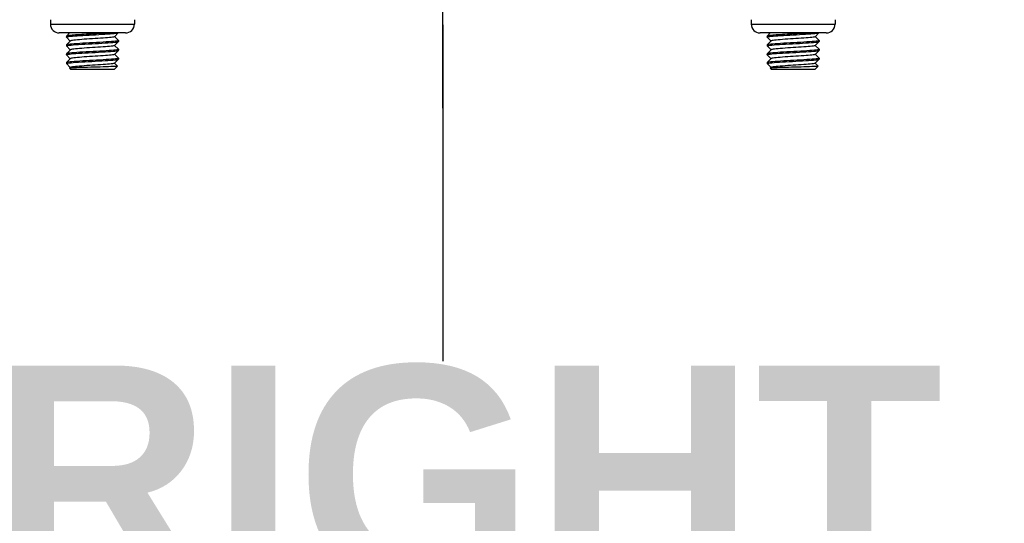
# Model space of a CAD drawing. Header units: inches. Extents: x 0 to 186, y -11 to 121.
# Tile 40 of 93: x 120.27 to 126.27, y 27.38 to 30.46. Entities that reach past the tile are written whole.
import ezdxf

# ---------------------------------------------------------------- set-up
doc = ezdxf.new("R2010")
doc.units = ezdxf.units.IN
doc.header["$LTSCALE"] = 11.141211
doc.header["$MEASUREMENT"] = 0
for name, color, linetype, lineweight in [('Dimensions(ANSI)', 7, 'Continuous', 25), ('Symbols(ANSI)', 7, 'Continuous', 25), ('Visible Edges(ANSI)', 7, 'Continuous', 25), ('Visible Tangent Edges(ANSI)', 7, 'Continuous', 25)]:
    doc.layers.add(name, color=color, linetype=linetype, lineweight=lineweight)
doc.styles.add('Dimension-ANSI', font='arialbd.ttf')
doc.dimstyles.new('INCH-ANSI', dxfattribs={"dimscale": 11.141211, "dimtxt": 0.12, "dimasz": 0.098425, "dimexe": 0.04, "dimexo": 0.04, "dimgap": 0.031496, "dimtad": 0, "dimtih": 1, "dimtoh": 1, "dimdec": 3, "dimzin": 0, "dimdsep": 46, "dimtxsty": 'Dimension-ANSI', "dimcen": 0.09, "dimdle": 0.312, "dimclrd": 179, "dimclre": 179, "dimclrt": 7, "dimadec": 1, "dimazin": 0, "dimtfac": 1, "dimtdec": 3, "dimtofl": 0, "dimtmove": 0, "dimatfit": 3, "dimfxl": 1, "dimtolj": 1, "dimtzin": 4, "dimlwd": 25, "dimlwe": 25, "dimarcsym": 0})

# ---------------------------------------------------------------- blocks, each defined once
blk = doc.blocks.new('*D15')
at = {"layer": 'Defpoints', "color": 0, "linetype": 'Continuous', "transparency": 16777216}
for p in [(124.5556, 31.0116), (124.5556, 31.0116), (126.5631, 31.0116)]:
    blk.add_point(p, dxfattribs=at)
at = {"layer": 'Dimensions(ANSI)', "color": 179, "linetype": 'Continuous', "lineweight": 25, "true_color": 0x262658, "transparency": 16777216}
blk.add_line((125.0013, 31.0116), (126.5631, 31.0116), dxfattribs=at)
at = {"layer": 'Dimensions(ANSI)', "color": 7, "linetype": 'Continuous', "lineweight": 25, "transparency": 16777216, "insert": (129.1656, 31.0116), "char_height": 1.33695, "attachment_point": 5, "style": 'Dimension-ANSI'}
blk.add_mtext('\\A1;0.000', dxfattribs=at)
blk = doc.blocks.new('Datum Identifier6')
at = {"layer": 'Symbols(ANSI)', "color": 7, "linetype": 'Continuous', "lineweight": 25}
for p, q in [((11.02642, 2.68507), (11.02642, 2.77956)), ((11.02642, 2.68507), (11.02642, 2.73066)), ((11.02642, 2.73066), (11.02642, 2.54661))]:
    blk.add_line(p, q, dxfattribs=at)
at = {"layer": 'Symbols(ANSI)', "color": 7, "insert": (10.77847, 2.42258), "char_height": 0.12, "attachment_point": 7, "style": 'Dimension-ANSI'}
blk.add_mtext('RIGHT', dxfattribs=at)

msp = doc.modelspace()

# ---------------------------------------------------------------- linework, layer by layer
at = {"layer": 'Visible Edges(ANSI)'}
for p, q in [((120.4572, 30.4552), (120.4572, 30.4283)), ((120.9682, 30.4552), (120.9682, 30.4283)), ((124.7271, 30.4552), (124.7271, 30.4283)), ((125.2381, 30.4552), (125.2381, 30.4283)), ((120.9144, 30.3745), (120.5109, 30.3745)), ((120.5542, 30.3552), (120.5735, 30.3745)), ((120.8699, 30.3745), (120.8469, 30.3515)), ((125.1843, 30.3745), (124.7809, 30.3745)), ((124.8241, 30.3552), (124.8434, 30.3745)), ((125.1398, 30.3745), (125.1168, 30.3515)), ((120.554, 30.3548), (120.554, 30.3493)), ((120.554, 30.3009), (120.554, 30.2955)), ((120.5779, 30.3251), (120.5542, 30.3489)), ((120.5542, 30.3014), (120.5785, 30.3257)), ((120.8711, 30.322), (120.8469, 30.2977)), ((120.8474, 30.3521), (120.8711, 30.3283)), ((120.8714, 30.3279), (120.8714, 30.3224)), ((124.8239, 30.3548), (124.8239, 30.3493)), ((124.8239, 30.3009), (124.8239, 30.2955)), ((124.8478, 30.3251), (124.8241, 30.3489)), ((124.8241, 30.3014), (124.8484, 30.3257)), ((125.1411, 30.322), (125.1168, 30.2977)), ((125.1174, 30.3521), (125.1411, 30.3283)), ((125.1413, 30.3279), (125.1413, 30.3224)), ((120.554, 30.2471), (120.554, 30.2417)), ((120.5779, 30.2713), (120.5542, 30.295)), ((120.5542, 30.2476), (120.5785, 30.2718)), ((120.5779, 30.2175), (120.5542, 30.2412)), ((120.8711, 30.2681), (120.8469, 30.2438)), ((120.8474, 30.2982), (120.8711, 30.2745)), ((120.8474, 30.2444), (120.8711, 30.2206)), ((120.8714, 30.274), (120.8714, 30.2686)), ((124.8239, 30.2471), (124.8239, 30.2417)), ((124.8478, 30.2713), (124.8241, 30.295)), ((124.8241, 30.2476), (124.8484, 30.2718)), ((124.8478, 30.2175), (124.8241, 30.2412)), ((125.1411, 30.2681), (125.1168, 30.2438)), ((125.1174, 30.2982), (125.1411, 30.2745)), ((125.1174, 30.2444), (125.1411, 30.2206)), ((125.1413, 30.274), (125.1413, 30.2686)), ((120.554, 30.1933), (120.554, 30.1878)), ((120.5542, 30.1937), (120.5785, 30.218)), ((120.5779, 30.1636), (120.5542, 30.1874)), ((120.8711, 30.2143), (120.8469, 30.19)), ((120.8474, 30.1906), (120.8657, 30.1723)), ((120.8714, 30.2202), (120.8714, 30.2148)), ((124.8239, 30.1933), (124.8239, 30.1878)), ((124.8241, 30.1937), (124.8484, 30.218)), ((124.8478, 30.1636), (124.8241, 30.1874)), ((125.1411, 30.2143), (125.1168, 30.19)), ((125.1174, 30.1906), (125.1356, 30.1723)), ((125.1413, 30.2202), (125.1413, 30.2148)), ((120.5731, 30.1588), (120.5785, 30.1642)), ((120.5809, 30.1509), (120.5731, 30.1586)), ((120.8445, 30.1509), (120.5809, 30.1509)), ((120.8445, 30.1509), (120.8657, 30.172)), ((124.8431, 30.1588), (124.8484, 30.1642)), ((124.8508, 30.1509), (124.8431, 30.1586)), ((125.1144, 30.1509), (124.8508, 30.1509)), ((125.1144, 30.1509), (125.1356, 30.172))]:
    msp.add_line(p, q, dxfattribs=at)
at = {"layer": 'Visible Edges(ANSI)', "flags": 128}
for points in [[(120.819, 30.3745), (120.8073, 30.3737), (120.7947, 30.3729), (120.7813, 30.3721), (120.7672, 30.3712), (120.7527, 30.3704), (120.7377, 30.3696), (120.7226, 30.3688), (120.7074, 30.3679), (120.6922, 30.3671), (120.6772, 30.3663), (120.6625, 30.3655), (120.6483, 30.3646), (120.6347, 30.3638), (120.6219, 30.363), (120.6099, 30.3622), (120.5989, 30.3614), (120.5889, 30.3605), (120.58, 30.3597), (120.5723, 30.3589), (120.5658, 30.3581), (120.5607, 30.3572), (120.557, 30.3564), (120.5547, 30.3556), (120.554, 30.3548)], [(120.5546, 30.3489), (120.5549, 30.35), (120.5574, 30.351), (120.5623, 30.3521), (120.5696, 30.3532), (120.579, 30.3542), (120.5907, 30.3553), (120.6044, 30.3564), (120.6197, 30.3574), (120.6365, 30.3585), (120.6543, 30.3596), (120.6731, 30.3606), (120.6924, 30.3617), (120.7121, 30.3628), (120.7318, 30.3638), (120.7512, 30.3649), (120.77, 30.366), (120.7878, 30.367), (120.8046, 30.3681), (120.82, 30.3692), (120.8337, 30.3703), (120.8456, 30.3713), (120.8554, 30.3724), (120.8628, 30.3735), (120.8679, 30.3745)], [(125.0889, 30.3745), (125.0772, 30.3737), (125.0646, 30.3729), (125.0512, 30.3721), (125.0371, 30.3712), (125.0226, 30.3704), (125.0077, 30.3696), (124.9925, 30.3688), (124.9773, 30.3679), (124.9621, 30.3671), (124.9471, 30.3663), (124.9324, 30.3655), (124.9182, 30.3646), (124.9046, 30.3638), (124.8918, 30.363), (124.8798, 30.3622), (124.8688, 30.3614), (124.8588, 30.3605), (124.8499, 30.3597), (124.8422, 30.3589), (124.8358, 30.3581), (124.8306, 30.3572), (124.8269, 30.3564), (124.8246, 30.3556), (124.8239, 30.3548)], [(124.8245, 30.3489), (124.8248, 30.35), (124.8274, 30.351), (124.8323, 30.3521), (124.8395, 30.3532), (124.849, 30.3542), (124.8607, 30.3553), (124.8743, 30.3564), (124.8896, 30.3574), (124.9064, 30.3585), (124.9243, 30.3596), (124.943, 30.3606), (124.9623, 30.3617), (124.982, 30.3628), (125.0017, 30.3638), (125.0211, 30.3649), (125.0399, 30.366), (125.0578, 30.367), (125.0745, 30.3681), (125.0899, 30.3692), (125.1037, 30.3703), (125.1156, 30.3713), (125.1253, 30.3724), (125.1328, 30.3735), (125.1378, 30.3745)], [(120.8711, 30.3283), (120.8707, 30.3272), (120.8675, 30.326), (120.8616, 30.3249), (120.8532, 30.3237), (120.8423, 30.3226), (120.8293, 30.3215), (120.814, 30.3203), (120.7969, 30.3192), (120.7783, 30.318), (120.7585, 30.3169), (120.7379, 30.3158), (120.7169, 30.3146), (120.6958, 30.3135), (120.6751, 30.3123), (120.6549, 30.3112), (120.6359, 30.3101), (120.6183, 30.3089), (120.6023, 30.3078), (120.5882, 30.3066), (120.5763, 30.3055), (120.5666, 30.3044), (120.5596, 30.3032), (120.5554, 30.3021), (120.5541, 30.3009)], [(120.5547, 30.295), (120.555, 30.2962), (120.558, 30.2973), (120.5637, 30.2985), (120.5719, 30.2996), (120.5828, 30.3008), (120.5961, 30.3019), (120.6114, 30.303), (120.6286, 30.3042), (120.6472, 30.3053), (120.667, 30.3065), (120.6875, 30.3076), (120.7084, 30.3087), (120.7295, 30.3099), (120.7502, 30.311), (120.7703, 30.3122), (120.7893, 30.3133), (120.807, 30.3144), (120.8231, 30.3156), (120.8373, 30.3167), (120.8493, 30.3179), (120.8589, 30.319), (120.8657, 30.3201), (120.8697, 30.3213), (120.8709, 30.3224)], [(120.8468, 30.3515), (120.8446, 30.3504), (120.8404, 30.3494), (120.8343, 30.3483), (120.8262, 30.3472), (120.8162, 30.3461), (120.8046, 30.3451), (120.7916, 30.344), (120.7774, 30.3429), (120.7621, 30.3418), (120.7461, 30.3408), (120.7295, 30.3397), (120.7127, 30.3386), (120.6958, 30.3375), (120.6793, 30.3364), (120.6632, 30.3354), (120.648, 30.3343), (120.6337, 30.3332), (120.6207, 30.3321), (120.6092, 30.3311), (120.5992, 30.33), (120.591, 30.3289), (120.5849, 30.3278), (120.5807, 30.3268), (120.5786, 30.3257)], [(125.141, 30.3283), (125.1406, 30.3272), (125.1374, 30.326), (125.1315, 30.3249), (125.1231, 30.3237), (125.1123, 30.3226), (125.0992, 30.3215), (125.0839, 30.3203), (125.0668, 30.3192), (125.0482, 30.318), (125.0284, 30.3169), (125.0078, 30.3158), (124.9868, 30.3146), (124.9658, 30.3135), (124.945, 30.3123), (124.9249, 30.3112), (124.9058, 30.3101), (124.8882, 30.3089), (124.8722, 30.3078), (124.8582, 30.3066), (124.8462, 30.3055), (124.8366, 30.3044), (124.8295, 30.3032), (124.8253, 30.3021), (124.8241, 30.3009)], [(124.8246, 30.295), (124.8249, 30.2962), (124.8279, 30.2973), (124.8336, 30.2985), (124.8419, 30.2996), (124.8527, 30.3008), (124.866, 30.3019), (124.8814, 30.303), (124.8985, 30.3042), (124.9172, 30.3053), (124.9369, 30.3065), (124.9574, 30.3076), (124.9784, 30.3087), (124.9994, 30.3099), (125.0202, 30.311), (125.0402, 30.3122), (125.0592, 30.3133), (125.0769, 30.3144), (125.093, 30.3156), (125.1072, 30.3167), (125.1193, 30.3179), (125.1288, 30.319), (125.1356, 30.3201), (125.1396, 30.3213), (125.1409, 30.3224)], [(125.1167, 30.3515), (125.1146, 30.3504), (125.1104, 30.3494), (125.1042, 30.3483), (125.0961, 30.3472), (125.0862, 30.3461), (125.0746, 30.3451), (125.0615, 30.344), (125.0473, 30.3429), (125.032, 30.3418), (125.016, 30.3408), (124.9995, 30.3397), (124.9826, 30.3386), (124.9658, 30.3375), (124.9492, 30.3364), (124.9331, 30.3354), (124.9179, 30.3343), (124.9037, 30.3332), (124.8907, 30.3321), (124.8791, 30.3311), (124.8691, 30.33), (124.861, 30.3289), (124.8548, 30.3278), (124.8506, 30.3268), (124.8485, 30.3257)], [(120.871, 30.2745), (120.8706, 30.2733), (120.8674, 30.2722), (120.8616, 30.2711), (120.8532, 30.2699), (120.8424, 30.2688), (120.8293, 30.2676), (120.814, 30.2665), (120.7969, 30.2654), (120.7782, 30.2642), (120.7584, 30.2631), (120.7379, 30.2619), (120.7169, 30.2608), (120.6958, 30.2596), (120.6751, 30.2585), (120.655, 30.2574), (120.636, 30.2562), (120.6183, 30.2551), (120.6023, 30.2539), (120.5881, 30.2528), (120.5761, 30.2517), (120.5665, 30.2505), (120.5596, 30.2494), (120.5555, 30.2482), (120.5543, 30.2471)], [(120.5544, 30.2412), (120.5549, 30.2424), (120.558, 30.2435), (120.5637, 30.2446), (120.5721, 30.2458), (120.5828, 30.2469), (120.596, 30.2481), (120.6114, 30.2492), (120.6285, 30.2503), (120.6472, 30.2515), (120.6669, 30.2526), (120.6875, 30.2538), (120.7084, 30.2549), (120.7295, 30.256), (120.7503, 30.2572), (120.7703, 30.2583), (120.7893, 30.2595), (120.807, 30.2606), (120.8231, 30.2617), (120.8373, 30.2629), (120.8493, 30.264), (120.8589, 30.2652), (120.8657, 30.2663), (120.8698, 30.2675), (120.871, 30.2686)], [(120.8468, 30.2977), (120.8447, 30.2966), (120.8404, 30.2955), (120.8342, 30.2944), (120.8262, 30.2934), (120.8162, 30.2923), (120.8047, 30.2912), (120.7916, 30.2901), (120.7774, 30.2891), (120.7621, 30.288), (120.7461, 30.2869), (120.7295, 30.2858), (120.7127, 30.2848), (120.6958, 30.2837), (120.6793, 30.2826), (120.6632, 30.2815), (120.6479, 30.2805), (120.6337, 30.2794), (120.6207, 30.2783), (120.6092, 30.2772), (120.5992, 30.2762), (120.591, 30.2751), (120.5848, 30.274), (120.5807, 30.2729), (120.5786, 30.2718)], [(120.8468, 30.2438), (120.8447, 30.2428), (120.8404, 30.2417), (120.8342, 30.2406), (120.8261, 30.2395), (120.8162, 30.2385), (120.8047, 30.2374), (120.7916, 30.2363), (120.7774, 30.2352), (120.7621, 30.2342), (120.7461, 30.2331), (120.7295, 30.232), (120.7127, 30.2309), (120.6958, 30.2299), (120.6793, 30.2288), (120.6632, 30.2277), (120.6479, 30.2266), (120.6337, 30.2255), (120.6207, 30.2245), (120.6092, 30.2234), (120.5992, 30.2223), (120.5911, 30.2212), (120.5848, 30.2202), (120.5807, 30.2191), (120.5786, 30.218)], [(125.1409, 30.2745), (125.1405, 30.2733), (125.1373, 30.2722), (125.1315, 30.2711), (125.1231, 30.2699), (125.1124, 30.2688), (125.0992, 30.2676), (125.0839, 30.2665), (125.0668, 30.2654), (125.0481, 30.2642), (125.0284, 30.2631), (125.0078, 30.2619), (124.9868, 30.2608), (124.9658, 30.2596), (124.945, 30.2585), (124.9249, 30.2574), (124.9059, 30.2562), (124.8882, 30.2551), (124.8722, 30.2539), (124.8581, 30.2528), (124.8461, 30.2517), (124.8364, 30.2505), (124.8295, 30.2494), (124.8254, 30.2482), (124.8242, 30.2471)], [(124.8244, 30.2412), (124.8248, 30.2424), (124.8279, 30.2435), (124.8337, 30.2446), (124.842, 30.2458), (124.8528, 30.2469), (124.8659, 30.2481), (124.8813, 30.2492), (124.8985, 30.2503), (124.9171, 30.2515), (124.9369, 30.2526), (124.9574, 30.2538), (124.9784, 30.2549), (124.9994, 30.256), (125.0202, 30.2572), (125.0403, 30.2583), (125.0593, 30.2595), (125.0769, 30.2606), (125.093, 30.2617), (125.1072, 30.2629), (125.1192, 30.264), (125.1288, 30.2652), (125.1356, 30.2663), (125.1397, 30.2675), (125.1409, 30.2686)], [(125.1168, 30.2977), (125.1146, 30.2966), (125.1104, 30.2955), (125.1042, 30.2944), (125.0961, 30.2934), (125.0862, 30.2923), (125.0746, 30.2912), (125.0615, 30.2901), (125.0473, 30.2891), (125.032, 30.288), (125.016, 30.2869), (124.9995, 30.2858), (124.9826, 30.2848), (124.9658, 30.2837), (124.9492, 30.2826), (124.9331, 30.2815), (124.9179, 30.2805), (124.9036, 30.2794), (124.8907, 30.2783), (124.8791, 30.2772), (124.8691, 30.2762), (124.861, 30.2751), (124.8548, 30.274), (124.8506, 30.2729), (124.8485, 30.2718)], [(125.1168, 30.2438), (125.1146, 30.2428), (125.1104, 30.2417), (125.1042, 30.2406), (125.0961, 30.2395), (125.0862, 30.2385), (125.0746, 30.2374), (125.0616, 30.2363), (125.0473, 30.2352), (125.032, 30.2342), (125.016, 30.2331), (124.9995, 30.232), (124.9826, 30.2309), (124.9658, 30.2299), (124.9492, 30.2288), (124.9331, 30.2277), (124.9179, 30.2266), (124.9036, 30.2255), (124.8907, 30.2245), (124.8791, 30.2234), (124.8692, 30.2223), (124.861, 30.2212), (124.8548, 30.2202), (124.8506, 30.2191), (124.8485, 30.218)], [(120.8709, 30.2206), (120.8705, 30.2195), (120.8674, 30.2184), (120.8616, 30.2172), (120.8533, 30.2161), (120.8425, 30.2149), (120.8293, 30.2138), (120.814, 30.2127), (120.7968, 30.2115), (120.7781, 30.2104), (120.7584, 30.2092), (120.7379, 30.2081), (120.7169, 30.207), (120.6958, 30.2058), (120.6751, 30.2047), (120.655, 30.2035), (120.636, 30.2024), (120.6183, 30.2012), (120.6023, 30.2001), (120.5881, 30.199), (120.5761, 30.1978), (120.5665, 30.1967), (120.5596, 30.1955), (120.5556, 30.1944), (120.5543, 30.1933)], [(120.5543, 30.1874), (120.5547, 30.1885), (120.5579, 30.1897), (120.5638, 30.1908), (120.5722, 30.1919), (120.583, 30.1931), (120.5961, 30.1942), (120.6113, 30.1954), (120.6285, 30.1965), (120.6471, 30.1976), (120.6669, 30.1988), (120.6875, 30.1999), (120.7085, 30.2011), (120.7295, 30.2022), (120.7503, 30.2034), (120.7704, 30.2045), (120.7894, 30.2056), (120.8071, 30.2068), (120.823, 30.2079), (120.8372, 30.2091), (120.8491, 30.2102), (120.8588, 30.2113), (120.8658, 30.2125), (120.8699, 30.2136), (120.8712, 30.2148)], [(120.8469, 30.19), (120.8447, 30.1889), (120.8404, 30.1879), (120.8342, 30.1868), (120.8261, 30.1857), (120.8162, 30.1846), (120.8047, 30.1835), (120.7916, 30.1825), (120.7774, 30.1814), (120.7621, 30.1803), (120.7461, 30.1792), (120.7295, 30.1782), (120.7127, 30.1771), (120.6959, 30.176), (120.6793, 30.1749), (120.6632, 30.1739), (120.6479, 30.1728), (120.6337, 30.1717), (120.6207, 30.1706), (120.6092, 30.1696), (120.5992, 30.1685), (120.5911, 30.1674), (120.5848, 30.1663), (120.5807, 30.1653), (120.5786, 30.1642)], [(125.1408, 30.2206), (125.1404, 30.2195), (125.1373, 30.2184), (125.1315, 30.2172), (125.1232, 30.2161), (125.1125, 30.2149), (125.0993, 30.2138), (125.0839, 30.2127), (125.0667, 30.2115), (125.0481, 30.2104), (125.0283, 30.2092), (125.0078, 30.2081), (124.9868, 30.207), (124.9658, 30.2058), (124.945, 30.2047), (124.9249, 30.2035), (124.9059, 30.2024), (124.8883, 30.2012), (124.8722, 30.2001), (124.858, 30.199), (124.846, 30.1978), (124.8364, 30.1967), (124.8295, 30.1955), (124.8255, 30.1944), (124.8242, 30.1933)], [(124.8242, 30.1874), (124.8246, 30.1885), (124.8278, 30.1897), (124.8337, 30.1908), (124.8421, 30.1919), (124.8529, 30.1931), (124.866, 30.1942), (124.8813, 30.1954), (124.8984, 30.1965), (124.917, 30.1976), (124.9368, 30.1988), (124.9574, 30.1999), (124.9784, 30.2011), (124.9994, 30.2022), (125.0202, 30.2034), (125.0403, 30.2045), (125.0594, 30.2056), (125.077, 30.2068), (125.093, 30.2079), (125.1071, 30.2091), (125.1191, 30.2102), (125.1287, 30.2113), (125.1357, 30.2125), (125.1398, 30.2136), (125.1411, 30.2148)], [(125.1168, 30.19), (125.1146, 30.1889), (125.1104, 30.1879), (125.1041, 30.1868), (125.096, 30.1857), (125.0862, 30.1846), (125.0746, 30.1835), (125.0616, 30.1825), (125.0473, 30.1814), (125.032, 30.1803), (125.016, 30.1792), (124.9995, 30.1782), (124.9826, 30.1771), (124.9658, 30.176), (124.9492, 30.1749), (124.9331, 30.1739), (124.9179, 30.1728), (124.9036, 30.1717), (124.8907, 30.1706), (124.8791, 30.1696), (124.8692, 30.1685), (124.861, 30.1674), (124.8548, 30.1663), (124.8506, 30.1653), (124.8485, 30.1642)], [(120.8657, 30.1723), (120.865, 30.1717), (120.8618, 30.1712), (120.8562, 30.1706), (120.8482, 30.1701), (120.838, 30.1695), (120.8257, 30.169), (120.8116, 30.1684), (120.7958, 30.1679), (120.7787, 30.1673), (120.7605, 30.1667), (120.7415, 30.1662), (120.7221, 30.1656), (120.7026, 30.165), (120.6834, 30.1644), (120.6648, 30.1639), (120.6471, 30.1633), (120.6307, 30.1627), (120.6158, 30.1621), (120.6029, 30.1615), (120.592, 30.161), (120.5834, 30.1604), (120.5774, 30.1598), (120.5739, 30.1592), (120.5731, 30.1586)], [(125.1356, 30.1723), (125.1349, 30.1717), (125.1317, 30.1712), (125.1261, 30.1706), (125.1181, 30.1701), (125.1079, 30.1695), (125.0956, 30.169), (125.0815, 30.1684), (125.0658, 30.1679), (125.0486, 30.1673), (125.0304, 30.1667), (125.0115, 30.1662), (124.992, 30.1656), (124.9726, 30.165), (124.9533, 30.1644), (124.9347, 30.1639), (124.917, 30.1633), (124.9006, 30.1627), (124.8858, 30.1621), (124.8728, 30.1615), (124.8619, 30.161), (124.8533, 30.1604), (124.8473, 30.1598), (124.8438, 30.1592), (124.8431, 30.1586)]]:
    msp.add_lwpolyline(points, dxfattribs=at)
at = {"layer": 'Visible Edges(ANSI)'}
for centre, start, end in [((120.5109, 30.4283), 180, 270), ((120.9144, 30.4283), 270, 0), ((124.7809, 30.4283), 180, 270), ((125.1843, 30.4283), 270, 0)]:
    msp.add_arc(centre, 0.0538, start, end, dxfattribs=at)
at = {"layer": 'Visible Tangent Edges(ANSI)'}
for p, q in [((120.4572, 30.4283), (120.9682, 30.4283)), ((124.7271, 30.4283), (125.2381, 30.4283))]:
    msp.add_line(p, q, dxfattribs=at)

# ---------------------------------------------------------------- block references
at = {"layer": 'Symbols(ANSI)', "xscale": 11.14121115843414, "yscale": 11.14121115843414, "zscale": 11.14121115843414}
msp.add_blockref('Datum Identifier6', (0, 0), dxfattribs=at)

# ---------------------------------------------------------------- dimensions: what is measured, and where the dimension line sits
at = {"layer": 'Dimensions(ANSI)', "color": 179, "linetype": 'Continuous', "lineweight": 25, "true_color": 0x262658}
dim = msp.add_ordinate_dim(feature_location=(124.5556064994, 31.0115587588), offset=(2.0074549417, 0), dtype=0, origin=(124.5556064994, 31.0115587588), dimstyle='INCH-ANSI', override={"dimgap": 0.031496, "dimtad": 0, "dimdec": 3, "dimlfac": 0.731864, "dimtol": 0, "dimlim": 0, "dimtp": 0, "dimtm": 0, "dimtdec": 3}, dxfattribs=at)
dim.commit()
dim.dimension.update_dxf_attribs({"geometry": '*D15', "text_midpoint": (129.1656152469, 31.0115587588)})

doc.saveas('drawing.dxf')
